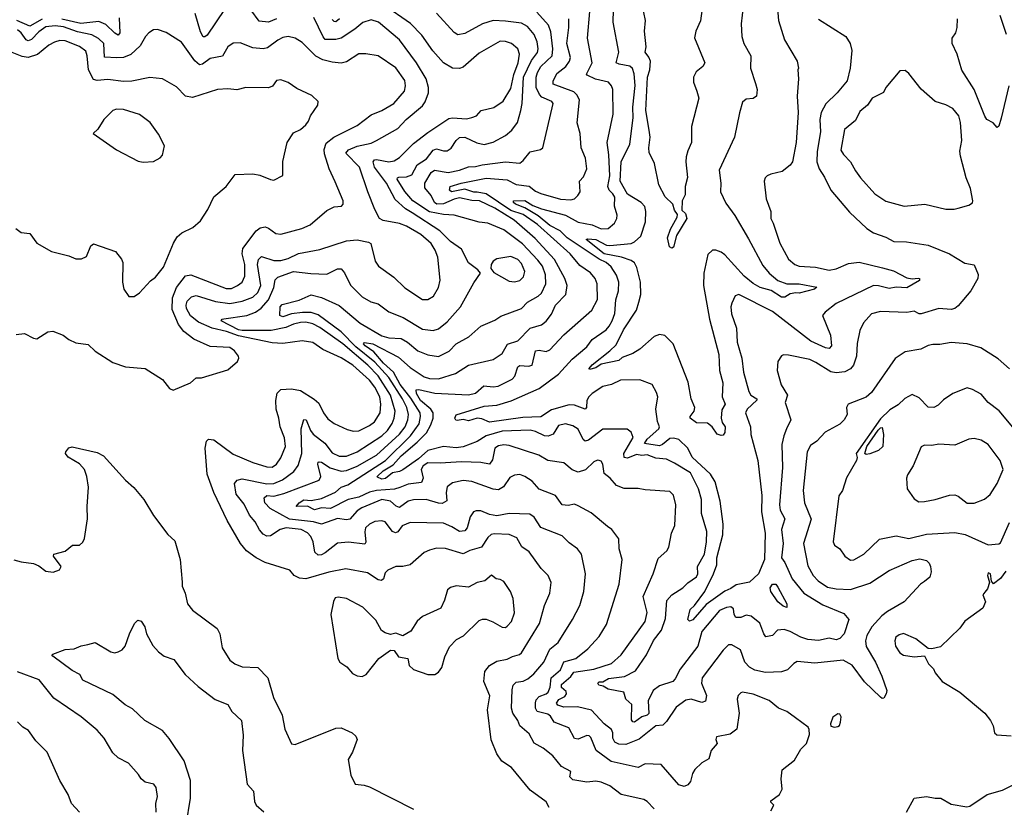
# Model space of a CAD drawing. Extents: x 1246230 to 1426786, y 660032 to 763141.
# Tile 92 of 256: x 1304567 to 1310136, y 687053 to 691509. Entities that reach past the tile are written whole.
import ezdxf

# ---------------------------------------------------------------- set-up
doc = ezdxf.new("R2010")
doc.units = 0

msp = doc.modelspace()

# ---------------------------------------------------------------- linework, layer by layer
at = {"layer": '0CON10XD'}
for points in [[(1308839.6, 691725), (1308857.8, 691505), (1308892.9, 691395), (1308963.8, 691275), (1308972.5, 691235), (1308967.5, 691225), (1308972, 691175), (1308963.9, 691076.1), (1308970.6, 690985), (1308958.5, 690815), (1308938.5, 690705), (1308925, 690685.7), (1308880.3, 690649.7), (1308815, 690636), (1308795, 690626.2), (1308784, 690615), (1308777.5, 690595), (1308788, 690495), (1308816.2, 690425), (1308814.4, 690385), (1308828.9, 690358.9), (1308867.1, 690245), (1308915, 690153.8), (1308951.1, 690125), (1308975, 690115.3), (1309068.8, 690108.8), (1309145, 690092.5), (1309185, 690100), (1309255, 690129.2), (1309315, 690137.1), (1309446.7, 690105), (1309508.9, 690088.9), (1309585, 690048.2), (1309615, 690042.9), (1309647.8, 690047.8), (1309655.4, 690045), (1309655.3, 690034.7), (1309585, 689992.7), (1309525, 689996.9), (1309485, 689989.4), (1309425, 690004), (1309395, 690004.6), (1309185, 689903.8), (1309122.9, 689855), (1309107.5, 689835), (1309153.1, 689725), (1309159.1, 689665), (1309145, 689649.5), (1309125, 689652.8), (1309040.7, 689690.7), (1308825, 689858.4), (1308634.3, 689954.3), (1308613.5, 689946.5), (1308595.6, 689905), (1308590, 689885), (1308592.5, 689845), (1308622, 689765), (1308624.6, 689685), (1308650.8, 689595), (1308661.1, 689515), (1308691.3, 689405), (1308702.1, 689385), (1308735.5, 689365), (1308736.6, 689356.6), (1308680.7, 689305), (1308671.2, 689285), (1308701.1, 689205), (1308702.2, 689162.2), (1308742.5, 689015), (1308763.5, 688816.5), (1308763.2, 688725), (1308783.7, 688605), (1308779.1, 688455), (1308745.2, 688375), (1308695, 688326.5), (1308618.9, 688311.1), (1308589.7, 688290.3), (1308554.3, 688275.7), (1308449.5, 688200.5), (1308375, 688113.8), (1308355, 688106.7), (1308346.7, 688115), (1308358.5, 688171.5), (1308384.4, 688195), (1308441.9, 688275), (1308491, 688375), (1308509.3, 688425), (1308510.5, 688465), (1308542.9, 688595), (1308545.7, 688655), (1308528.3, 688785), (1308500.4, 688895), (1308475, 688937.5), (1308370.4, 689035), (1308346.5, 689085), (1308295, 689134.6), (1308265, 689142.5), (1308245, 689140.3), (1308201.7, 689105), (1308185, 689098.2), (1308101, 689111), (1308115, 689135.5), (1308182.5, 689195), (1308186.2, 689205), (1308175.3, 689235.3), (1308165.3, 689305), (1308175.4, 689375), (1308169.6, 689399.6), (1308145, 689445.7), (1308075, 689472.2), (1307965, 689469.1), (1307915, 689446.3), (1307865, 689433.9), (1307805.5, 689395), (1307785.2, 689374.8), (1307775.6, 689354.4), (1307772, 689315), (1307765, 689305.5), (1307705, 689329.2), (1307675, 689330), (1307575, 689302.9), (1307515, 689262.6), (1307412, 689258), (1307225, 689231.5), (1307181.7, 689251.7), (1307155, 689255.4), (1307105, 689239), (1307075, 689247.5), (1307041.7, 689241.7), (1307033.4, 689243.4), (1307027.9, 689255), (1307035.4, 689274.6), (1307195, 689323.7), (1307265, 689328.3), (1307347.7, 689352.3), (1307505, 689423.3), (1307615, 689503.6), (1307691.9, 689588.1), (1307775, 689657.6), (1307805, 689699.6), (1307883.5, 689755), (1307901.8, 689775), (1307918.9, 689805), (1307932.2, 689847.8), (1307939.5, 689925), (1307954.4, 689975), (1307955.2, 690025), (1307943, 690063), (1307911.9, 690111.9), (1307884.7, 690135), (1307845.2, 690155.2), (1307664.4, 690274.4), (1307623, 690315), (1307565, 690345.4), (1307500, 690400), (1307425, 690444.4), (1307370.4, 690465), (1307360.5, 690475), (1307360, 690485), (1307425, 690485.9), (1307468.5, 690458.5), (1307518.8, 690438.8), (1307655, 690402.7), (1307725, 690364), (1307805, 690347.9), (1307855, 690326.4), (1307895, 690328.9), (1307931.5, 690358.5), (1307945, 690383.8), (1307947.2, 690402.8), (1307931.8, 690455), (1307932.5, 690505), (1307922.6, 690525), (1307900.3, 690545), (1307893, 690565), (1307905.5, 690625), (1307899.3, 690745)], [(1308156, 687045), (1308116.7, 687086.7), (1308098, 687098), (1307968.8, 687125), (1307905, 687174.5), (1307855.7, 687195.7), (1307825, 687200.5), (1307775, 687196), (1307695, 687208.9), (1307678.6, 687225), (1307685, 687256.2), (1307630.8, 687285), (1307582.9, 687345), (1307528.2, 687388.2), (1307476.7, 687416.7), (1307448.1, 687468.1), (1307395.4, 687515), (1307384.6, 687545), (1307356.4, 687586.4), (1307348.1, 687615), (1307351.8, 687718.2), (1307358.1, 687745), (1307375, 687760.6), (1307415, 687766), (1307440.6, 687779.4), (1307475, 687808.9), (1307530.7, 687875), (1307565, 687948), (1307612.3, 687985), (1307693.9, 688115), (1307735.3, 688195), (1307757.9, 688275), (1307766.9, 688375), (1307744.3, 688485), (1307722.5, 688515), (1307675, 688549.4), (1307635, 688588.5), (1307515, 688636.7), (1307477.5, 688695), (1307452.2, 688712.2), (1307335, 688714.7), (1307265, 688702.9), (1307225, 688710.2), (1307175, 688730), (1307148.8, 688731.2), (1307134.4, 688725), (1307115, 688697.1), (1307098.8, 688635), (1307085, 688617.5), (1307055, 688613.1), (1307010.4, 688640.4), (1306965, 688660.3), (1306776.1, 688663.9), (1306729.5, 688645), (1306705, 688612.2), (1306693.6, 688606.4), (1306675, 688612.9), (1306635, 688668.5), (1306615, 688673.8), (1306575, 688671.2), (1306545, 688655.5), (1306523.3, 688635), (1306519, 688611), (1306525.8, 688554.2), (1306518.3, 688541.7), (1306426.2, 688553.8), (1306365, 688548.5), (1306295, 688492.3), (1306275, 688481.8), (1306255, 688480.4), (1306236.2, 688496.2), (1306226.2, 688555), (1306214.7, 688585), (1306195.9, 688605.9), (1306160, 688625), (1306075, 688634.8), (1306040, 688625), (1305985, 688588.7), (1305965, 688587.7), (1305945, 688598.2), (1305923.2, 688623.2), (1305899.1, 688669.1), (1305866.2, 688706.2), (1305837.6, 688767.6), (1305790.8, 688825), (1305782.7, 688885), (1305797.3, 688905), (1305825, 688912.4), (1305965, 688883.9), (1306005, 688885.2), (1306054, 688906), (1306117.7, 688952.3), (1306142.8, 688987.2), (1306162.4, 689055), (1306159.4, 689195), (1306175, 689248.1), (1306187.9, 689245), (1306211.3, 689185), (1306227.9, 689165), (1306293.1, 689113.1), (1306335, 689058), (1306375, 689039.2), (1306415, 689040), (1306476.5, 689065), (1306615.3, 689155), (1306647.6, 689185), (1306673.4, 689225), (1306686, 689255), (1306690.4, 689295), (1306664.5, 689385), (1306595.2, 689495.2), (1306537.1, 689555), (1306395, 689676.1), (1306265, 689767.9), (1306225, 689788.7), (1306185, 689797.4), (1306155, 689796.8), (1306115, 689787.5), (1306071.9, 689768.1), (1305988.6, 689751.4), (1305825, 689751.6), (1305804.8, 689755), (1305707.1, 689805), (1305713.3, 689815), (1305722.7, 689817.3), (1305851.4, 689835), (1305900, 689855), (1305933.5, 689876.5), (1305975, 689925.3), (1306003.7, 689995), (1306012.9, 690037.1), (1306027.3, 690052.7), (1306115, 690084), (1306213.4, 690073.4), (1306305, 690069.1), (1306365, 690099.5), (1306385, 690099.4), (1306405, 690077.5), (1306438.3, 690008.3), (1306505, 689940.6), (1306553.4, 689913.4), (1306595, 689901.4), (1306655, 689856.5), (1306735.2, 689825.2), (1306845, 689758.2), (1306905, 689751.5), (1306935, 689760), (1306985, 689799.5), (1307060.5, 689885), (1307135, 690020), (1307172.5, 690075), (1307157.5, 690095), (1307105, 690133.3), (1307065, 690211.4), (1307004.3, 690255), (1306942.9, 690315), (1306786.6, 690416.6), (1306749.5, 690439.5), (1306691.6, 690491.6), (1306641.1, 690585), (1306573, 690675), (1306566.5, 690705), (1306574.1, 690715.9), (1306585, 690718.4), (1306655, 690704.8), (1306685, 690710), (1306715, 690729.5), (1306795, 690808.5), (1306875, 690871.9), (1306995, 690950), (1307015, 690954.7), (1307095, 690948.5), (1307125, 690955.6), (1307151.2, 690965), (1307176.2, 690995), (1307248.3, 691011.7), (1307301.7, 691048.3), (1307345, 691119.4), (1307361.2, 691198.8), (1307387.3, 691265), (1307394.7, 691314.7), (1307384.5, 691345), (1307348.1, 691375), (1307315, 691386.8), (1307285, 691387.7), (1307165, 691319.1), (1307075, 691240.6), (1307055, 691233.3), (1307014.5, 691234.5), (1306965, 691265.6), (1306903.7, 691333.7), (1306841.7, 691421.7), (1306776.9, 691486.9), (1306625, 691593.8)], [(1308665.4, 691634.6), (1308646.6, 691486.6), (1308650.5, 691415), (1308663.1, 691375), (1308703.1, 691305), (1308701.2, 691235), (1308728.7, 691148.7), (1308737.1, 691115), (1308733.9, 691076.1), (1308715.8, 691064.2), (1308675, 691060), (1308655, 691042.5), (1308637.3, 690982.7), (1308610.6, 690845), (1308522.8, 690657.2), (1308532.5, 690585), (1308531.5, 690535), (1308560.4, 690470.4), (1308611.1, 690401.1), (1308689.6, 690269.6), (1308769.5, 690119.5), (1308805.3, 690075.3), (1308855, 690034), (1308905, 690015.4), (1308975, 690015.3), (1309075.6, 689995.6), (1309062.5, 689985), (1308975, 689962.9), (1308956.6, 689963.4), (1308925, 689958.5), (1308895, 689939.4), (1308875, 689940.4), (1308816.7, 689976.7), (1308755, 689993.8), (1308715, 690016.4), (1308665, 690058.4), (1308555, 690179.7), (1308535, 690193.6), (1308505, 690205.3), (1308485, 690205.5), (1308458.2, 690181.8), (1308437.1, 690075), (1308434.3, 690005), (1308469.3, 689815), (1308521.1, 689615), (1308525.5, 689525.5), (1308542.9, 689455), (1308540, 689375), (1308556.5, 689335), (1308538, 689302), (1308535.2, 689255), (1308539.9, 689229.9), (1308556.5, 689205), (1308555.3, 689174.7), (1308545, 689158), (1308535, 689156), (1308512.5, 689165), (1308483.8, 689205), (1308457, 689227), (1308395, 689228.1), (1308358.7, 689255), (1308358.7, 689265), (1308381.1, 689295), (1308385.6, 689315), (1308363.9, 689363.9), (1308348.3, 689458.3), (1308262.7, 689675), (1308215, 689723.3), (1308185, 689728.2), (1308155, 689717.5), (1308074, 689645), (1308035, 689620), (1307975, 689598.5), (1307955, 689580.8), (1307855, 689560), (1307825, 689540.3), (1307790.7, 689530.7), (1307787.5, 689535), (1307805, 689556.9), (1307905.6, 689635), (1307940.5, 689669.5), (1307982.5, 689755), (1308054.8, 689865), (1308069.3, 689910.7), (1308079.2, 689955), (1308077.3, 690025), (1308057.7, 690107.7), (1308043.4, 690133.4), (1308026.2, 690146.2), (1307970, 690165), (1307873.5, 690185), (1307770.8, 690265), (1307780.7, 690269.3), (1307825, 690265.5), (1307885, 690234.4), (1307905, 690231.1), (1308025, 690242.3), (1308045, 690252.8), (1308079.2, 690285), (1308106.5, 690365), (1308109.1, 690425), (1308103.1, 690453.1), (1308081.2, 690475), (1308005, 690521.9), (1307962.9, 690595), (1307968.8, 690705), (1308018.1, 690805), (1308036, 690955), (1308034.4, 691015), (1308047.7, 691137.7), (1308042.6, 691202.6), (1308032.5, 691232.5), (1308017, 691247), (1307957, 691257), (1307941.1, 691265), (1307956.1, 691325), (1307923.6, 691495), (1307926.1, 691565)], [(1308433.5, 691615), (1308417.2, 691502.8), (1308391.9, 691445), (1308383.4, 691406.6), (1308441.2, 691265), (1308430, 691245), (1308393.1, 691215), (1308378.5, 691185), (1308378.5, 691155), (1308396.9, 691105), (1308408.6, 691065), (1308366.5, 690905), (1308367.5, 690815), (1308345, 690766.7), (1308336.7, 690733.3), (1308333.8, 690705), (1308343.1, 690616.9), (1308330, 690565), (1308331.7, 690518.3), (1308313.3, 690485), (1308311.5, 690431.5), (1308332.7, 690412.7), (1308340, 690385), (1308281, 690289), (1308265, 690223.1), (1308255, 690216.5), (1308243.1, 690225), (1308231.4, 690275), (1308248.8, 690325), (1308285, 690391.2), (1308287.5, 690407.5), (1308271.2, 690431.2), (1308260.9, 690465), (1308217.4, 690507.4), (1308182.5, 690575), (1308156.9, 690695), (1308127.8, 690757.8), (1308124.6, 690785), (1308132, 690845), (1308126.9, 690885), (1308108.7, 690995), (1308117.2, 691185), (1308131, 691225), (1308133.9, 691273.9), (1308125, 691297.5), (1308104.1, 691325), (1308109.8, 691355), (1308100.2, 691445), (1308105.9, 691505), (1308087, 691595)], [(1305725, 691566.1), (1305627.4, 691422.6), (1305615, 691412), (1305605, 691413.1), (1305589.8, 691439.8), (1305560.2, 691545)], [(1306018.8, 691515), (1305974.5, 691495.5), (1305921.5, 691501.5), (1305873.9, 691565)], [(1307891.3, 688641.3), (1307799.1, 688719.1), (1307725, 688758.9), (1307705, 688768), (1307669.9, 688760.1), (1307635.3, 688765.3), (1307597.1, 688817.1), (1307505, 688853.3), (1307465, 688897.8), (1307425, 688925.5), (1307395, 688937.1), (1307365, 688932.7), (1307339.9, 688920.1), (1307303, 688867), (1307275, 688850.3), (1307245, 688854.1), (1307125, 688895.9), (1307075, 688901.3), (1307015, 688889.1), (1306984, 688866), (1306978.9, 688835), (1306982.6, 688787.4), (1306957.2, 688772.8), (1306935, 688773.6), (1306865.3, 688794.7), (1306795, 688792.9), (1306765, 688785.2), (1306715, 688750.2), (1306696.9, 688756.9), (1306663.5, 688785), (1306615, 688795.2), (1306502.4, 688747.6), (1306475, 688730), (1306435, 688683.1), (1306415, 688680.4), (1306365, 688687.8), (1306275, 688655.8), (1306228.7, 688668.7), (1306092.7, 688682.7), (1305984, 688744), (1305953.2, 688775), (1305949.6, 688805), (1305965, 688817.7), (1306005, 688813.6), (1306061.4, 688828.6), (1306261.4, 688905), (1306271.1, 688925), (1306254.2, 688995), (1306254.7, 689005.3), (1306261.5, 689008.5), (1306275, 689005.8), (1306323, 688973), (1306385, 688954.2), (1306415, 688958), (1306475, 688984.1), (1306584.9, 689045.1), (1306715.3, 689164.7), (1306747.4, 689205), (1306763.3, 689245), (1306765.5, 689275), (1306756.2, 689315), (1306731.5, 689365), (1306655.8, 689485), (1306575, 689572.3), (1306468.8, 689658.8), (1306385, 689742.7), (1306255, 689839), (1306215, 689851.9), (1306167.3, 689852.7), (1306104.3, 689845.7), (1306055, 689828.8), (1306038.6, 689835), (1306041.2, 689885), (1306051.9, 689898.1), (1306148.3, 689921.7), (1306215, 689952.9), (1306275, 689936.7), (1306375, 689891.8), (1306492.2, 689792.2), (1306615, 689720.8), (1306655, 689710), (1306725, 689705.3), (1306759.6, 689685), (1306818.6, 689635), (1306875, 689612.4), (1306935, 689604.6), (1306995.6, 689634.4), (1307036.4, 689675), (1307106.5, 689715), (1307175, 689775.5), (1307255, 689809.2), (1307288.3, 689831.7), (1307405, 689875.7), (1307438.7, 689911.3), (1307500, 689945), (1307518.3, 689961.7), (1307543.2, 690015), (1307541.7, 690065), (1307523.9, 690115), (1307498.4, 690148.4), (1307411.6, 690241.6), (1307305, 690321.2), (1307215, 690357.7), (1307165, 690363.1), (1307025, 690403.6), (1306965, 690406.4), (1306885, 690422.8), (1306791.1, 690485), (1306745, 690536.6), (1306702.3, 690607.7), (1306703.5, 690615), (1306711.9, 690618.1), (1306755, 690620.8), (1306785, 690631.2), (1306815, 690687.3), (1306867.5, 690722.5), (1306905, 690771.6), (1306925, 690779.5), (1306965, 690767.1), (1306985, 690767.5), (1307007.4, 690782.6), (1307035, 690825.5), (1307055, 690843.5), (1307085, 690844.3), (1307152.1, 690812.1), (1307195, 690803.6), (1307245, 690816.2), (1307315, 690853.5), (1307351.5, 690885), (1307383.1, 690926.9), (1307400.8, 690995), (1307409.5, 691035), (1307415.9, 691185), (1307461.4, 691278.6), (1307495.5, 691324.5), (1307499.8, 691345), (1307493.8, 691385), (1307477.5, 691425), (1307440.1, 691470.1), (1307405, 691489.1), (1307315, 691501.9), (1307245, 691504.7), (1307185, 691485.4), (1307085, 691431.4), (1307045, 691423.8), (1307025, 691437.3), (1306925, 691545.6)], [(1308105, 688849.4), (1308065, 688857.8), (1307985, 688856.7), (1307943, 688873), (1307907.1, 688915), (1307872.4, 688942.4), (1307864.4, 688994.4), (1307855, 689011.2), (1307845, 689016), (1307835, 689017.5), (1307815, 689007.1), (1307767.9, 688962.1), (1307725, 688949.5), (1307692.2, 688962.2), (1307645, 689001.5), (1307555, 689015.4), (1307504.2, 689045), (1307335, 689100.3), (1307305, 689104.7), (1307275, 689099.2), (1307254.6, 689085), (1307240.4, 689019.6), (1307225, 688993.8), (1307175, 689003.6), (1307065, 689007.4), (1306945, 689000.5), (1306875, 689002.9), (1306850, 688985), (1306838, 688965), (1306848.3, 688915), (1306840, 688890), (1306765, 688882), (1306717.1, 688862.9), (1306687.2, 688852.8), (1306585, 688845.8), (1306545, 688836.2), (1306485, 688807.2), (1306425.7, 688794.3), (1306325, 688743.2), (1306275, 688747.3), (1306235, 688737.1), (1306195, 688757.1), (1306130.8, 688755), (1306147.3, 688775), (1306175, 688792.6), (1306215, 688789.2), (1306275, 688800.6), (1306353.3, 688836.7), (1306385, 688864.1), (1306422.7, 688877.3), (1306636.9, 689015), (1306777.5, 689155), (1306826.8, 689223.2), (1306834.8, 689264.8), (1306832.2, 689285), (1306778.6, 689368.6), (1306718.4, 689445), (1306681.1, 689515), (1306625, 689566.4), (1306570.6, 689630.6), (1306521.2, 689665), (1306511.8, 689675), (1306517.8, 689682.2), (1306565, 689675.1), (1306710, 689600), (1306775, 689541.6), (1306855, 689488.8), (1306885, 689479.5), (1306935, 689477.4), (1307031.8, 689508.2), (1307105.9, 689554.1), (1307245, 689586.5), (1307295, 689620.6), (1307326.2, 689673.8), (1307385, 689692.1), (1307455, 689763.2), (1307517.8, 689782.2), (1307545, 689804.5), (1307575.8, 689844.2), (1307597.5, 689895), (1307655.4, 689955), (1307663.9, 690005), (1307649.4, 690045), (1307592, 690152), (1307481.8, 690271.8), (1307364, 690375), (1307255, 690443.1), (1307168.2, 690485), (1307125, 690486.2), (1307055, 690500.6), (1307025, 690494.5), (1306965, 690467.7), (1306926.3, 690466.3), (1306913.9, 690475), (1306895.3, 690515), (1306858.2, 690558.2), (1306857.7, 690585), (1306894.8, 690645), (1306912.7, 690657.3), (1306990, 690645), (1307055, 690658), (1307105, 690677.3), (1307145, 690678.2), (1307182.3, 690687.7), (1307315.2, 690704.8), (1307395, 690696.7), (1307415, 690712.1), (1307455, 690762.2), (1307513.3, 690775), (1307526.1, 690783.9), (1307585.2, 691035), (1307576, 691046), (1307521, 691071), (1307506.2, 691086.2), (1307489, 691125), (1307487.8, 691185), (1307495, 691211.5), (1307515, 691244.7), (1307578.8, 691305), (1307582, 691345), (1307571.2, 691441.2), (1307558.3, 691478.3), (1307492.2, 691552.2)], [(1307899.3, 690745), (1307890.6, 690815), (1307923.1, 690975), (1307921.5, 691115), (1307914.5, 691135), (1307896.9, 691155), (1307823.1, 691173.1), (1307775.7, 691195), (1307771.9, 691201.9), (1307804.4, 691265), (1307779.1, 691405), (1307791.8, 691555)], [(1310147.5, 691425), (1310113, 691533)], [(1304548.3, 689728.3), (1304595, 689733.3), (1304645, 689706.7), (1304665, 689703.3), (1304726.4, 689743.6), (1304755, 689746.2), (1304812.5, 689725), (1304845, 689700), (1304885, 689682), (1304955, 689670.8), (1304995, 689634.2), (1305095, 689570), (1305165, 689546), (1305277.5, 689535), (1305375, 689473.8), (1305415, 689422.5), (1305435, 689412.5), (1305532.5, 689455), (1305565, 689482.5), (1305596.4, 689483.6), (1305745, 689528), (1305798.8, 689575), (1305806, 689595), (1305805.5, 689605.5), (1305782.5, 689635), (1305755, 689654.4), (1305645, 689660.6), (1305551.7, 689701.7), (1305495.2, 689745.2), (1305465, 689784.2), (1305430.1, 689870.1), (1305431.7, 689935), (1305454.8, 689995), (1305505, 690060.8), (1305535, 690066.7), (1305735, 689988), (1305765, 689988.7), (1305800, 690005), (1305826.4, 690025), (1305841.2, 690058.8), (1305840.6, 690125), (1305826.1, 690185), (1305829.5, 690215), (1305904.5, 690315.5), (1305928, 690332), (1305955, 690337.5), (1305975, 690330.6), (1306015, 690300.6), (1306044.3, 690295.7), (1306162.6, 690327.4), (1306210.4, 690349.6), (1306305, 690428.9), (1306345, 690450), (1306386.7, 690455), (1306397.5, 690465), (1306396.9, 690485), (1306352, 690592), (1306317.9, 690665), (1306290.5, 690750.5), (1306289.1, 690775), (1306300, 690810), (1306344.4, 690845), (1306475, 690910), (1306555, 690971.8), (1306615, 690996.4), (1306683.3, 691035), (1306743.8, 691105), (1306749.3, 691135), (1306744.7, 691165), (1306695, 691236.5), (1306595, 691305.5), (1306525, 691316.9), (1306485, 691316.8), (1306415, 691270.8), (1306385, 691264.3), (1306335, 691269.4), (1306281.7, 691281.7), (1306242.3, 691302.3), (1306165, 691380.5), (1306125, 691404.5), (1306085, 691414.6), (1306055, 691408.2), (1306027, 691393), (1305969.2, 691350.8), (1305945, 691344.1), (1305885, 691349.5), (1305815, 691378.9), (1305775, 691376.9), (1305744.2, 691355), (1305715, 691302.5), (1305645, 691290.5), (1305601.9, 691258.1), (1305585, 691253.3), (1305557.4, 691277.4), (1305481.8, 691381.8), (1305395, 691437.5), (1305345.8, 691454.2), (1305325, 691452.5), (1305298, 691435), (1305279.2, 691415), (1305248.1, 691361.9), (1305195, 691312.5), (1305155, 691295.3), (1305116, 691294), (1305047.7, 691297.7), (1305042.6, 691375), (1305013.8, 691403.8), (1304975, 691423.9), (1304895, 691440.3), (1304815, 691468.6), (1304767.5, 691475), (1304715, 691468.6), (1304675, 691439.8), (1304635, 691396.8), (1304615, 691390.5), (1304604.1, 691395), (1304576.4, 691435), (1304555, 691452.8)], [(1304695, 691511.5), (1304625, 691472.3), (1304551.6, 691505)], [(1305130.4, 691519.6), (1305134.1, 691435.9), (1305125, 691421.8), (1305105, 691432.3), (1305055, 691481.7), (1305015, 691499.6), (1304912.4, 691487.6), (1304805, 691511.6)], [(1307562.6, 687052.6), (1307544.3, 687085), (1307455, 687149.4), (1307348.9, 687278.9), (1307294.6, 687314.6), (1307265.5, 687355), (1307234.4, 687435), (1307213.1, 687605), (1307225.4, 687684.6), (1307192.1, 687765), (1307198.1, 687821.9), (1307224.2, 687855.8), (1307265, 687880.8), (1307325, 687891.6), (1307355, 687907.1), (1307393.1, 687916.9), (1307405, 687926.9), (1307506.9, 688093.1), (1307535.6, 688195), (1307565.5, 688265), (1307572.9, 688325), (1307555.5, 688365.5), (1307516, 688405), (1307448.3, 688498.3), (1307406.5, 688526.5), (1307378, 688578), (1307335, 688596.8), (1307250.2, 688600.2), (1307234, 688596), (1307215, 688580.5), (1307178.5, 688525), (1307113.5, 688506.5), (1307075, 688487.9), (1306975, 688518), (1306925, 688518.9), (1306885, 688508.8), (1306855, 688494.4), (1306775, 688424.3), (1306735, 688415.6), (1306695, 688415.6), (1306650, 688395), (1306635, 688380), (1306624.5, 688345.5), (1306614.2, 688335.8), (1306595, 688341.1), (1306535, 688379.5), (1306412.2, 688402.2), (1306315, 688384.1), (1306185, 688346.1), (1306149.1, 688349.1), (1306120, 688365), (1306094.4, 688394.4), (1305955, 688437.9), (1305905, 688464.5), (1305850.6, 688505), (1305816.4, 688546.4), (1305740.4, 688675), (1305664.6, 688835), (1305627.8, 688937.8), (1305616.8, 689085), (1305624.6, 689125.4), (1305635, 689135.8), (1305665, 689132.2), (1305775, 689050.4), (1305885, 689003.8), (1305965, 688978.8), (1305995, 688977.7), (1306019.1, 688995), (1306045, 689030.6), (1306070.4, 689095), (1306065.5, 689144.5), (1306040.5, 689205), (1306033.5, 689255), (1306016.9, 689305), (1306015.3, 689355), (1306022.8, 689397.2), (1306045, 689416.4), (1306105, 689421.2), (1306155, 689410.9), (1306233.3, 689363.3), (1306259.6, 689339.6), (1306285.5, 689285), (1306310.9, 689250.9), (1306345, 689225.5), (1306420.1, 689190.1), (1306455, 689181.1), (1306485, 689184), (1306545, 689213.3), (1306573.9, 689235), (1306605.2, 689285), (1306610.6, 689335), (1306603.7, 689375), (1306575, 689429.4), (1306545, 689470.2), (1306451.3, 689555), (1306385, 689596.9), (1306282.6, 689642.6), (1306225, 689682.9), (1306165, 689691.8), (1306055, 689676.5), (1305995, 689681.9), (1305805, 689720.2), (1305737.1, 689745), (1305656.8, 689763.2), (1305578.5, 689798.5), (1305533.5, 689833.5), (1305511.2, 689875), (1305508.8, 689895), (1305515, 689917.1), (1305539.2, 689940.8), (1305565, 689948.1), (1305675, 689914.4), (1305755, 689903.3), (1305825, 689916.5), (1305885, 689939.5), (1305914.2, 689965.8), (1305930.2, 690005), (1305911.8, 690125), (1305917.1, 690152.9), (1305935, 690170.4), (1306005, 690147.7), (1306045, 690147.3), (1306085, 690157.7), (1306145, 690185.8), (1306265, 690210), (1306415, 690258.8), (1306475, 690264.5), (1306540.7, 690250.7), (1306552.4, 690242.4), (1306577.7, 690142.3), (1306595.6, 690115), (1306683.3, 690053.3), (1306745, 689992.5), (1306845, 689925.6), (1306875, 689926.7), (1306906.9, 689945), (1306936.5, 689993.5), (1306945.3, 690035), (1306931.6, 690165), (1306917.9, 690205), (1306895, 690243.8), (1306835, 690294.3), (1306755, 690341.6), (1306715, 690355.5), (1306623.7, 690373.7), (1306602.5, 690385), (1306575, 690436.2), (1306536.2, 690535), (1306489.7, 690675), (1306412.7, 690755), (1306426.8, 690773.2), (1306475, 690793.5), (1306555, 690811.2), (1306586, 690825), (1306705, 690894.6), (1306753.5, 690945), (1306845, 691022.5), (1306861.3, 691045), (1306878.5, 691095), (1306879.6, 691125), (1306866, 691175), (1306811.2, 691265), (1306716.1, 691395), (1306595.6, 691495), (1306555, 691508.8), (1306507.1, 691492.9), (1306463.3, 691455), (1306384.5, 691405.5), (1306355, 691397.6), (1306295, 691398.2), (1306282.7, 691412.7), (1306231.2, 691521.2)], [(1306375.8, 691515), (1306355, 691497.5), (1306345, 691498.2), (1306335, 691511.1)], [(1309085, 691513.1), (1309238.8, 691415), (1309264.2, 691375), (1309272.9, 691335), (1309264.4, 691235), (1309247.2, 691162.8), (1309190, 691095), (1309125.9, 691034.1), (1309100.4, 690985), (1309093.3, 690945), (1309095.9, 690875), (1309077.3, 690762.7), (1309075.3, 690705.3), (1309088.2, 690665), (1309118.9, 690618.9), (1309155.4, 690545), (1309260.9, 690420.9), (1309358.5, 690328.5), (1309395, 690303.8), (1309465, 690278.8), (1309510, 690255), (1309582.2, 690252.2), (1309705, 690232.9), (1309825, 690184.3), (1309912.7, 690132.7), (1309965, 690122.9), (1309987, 690067), (1309985.3, 690045), (1309946.9, 689975), (1309875, 689891.3), (1309855, 689875.4), (1309835, 689868.9), (1309764.6, 689875.4), (1309665, 689845.4), (1309654.6, 689844.6), (1309625, 689860), (1309585, 689853.5), (1309435, 689859.2), (1309384, 689846), (1309340, 689795), (1309319.4, 689750.6), (1309302.6, 689677.4), (1309299.2, 689605), (1309283.2, 689555), (1309266.1, 689533.9), (1309233.3, 689516.7), (1309185, 689511.6), (1309155, 689517.4), (1309070.7, 689570.7), (1309035, 689586), (1308915, 689611.1), (1308887.5, 689612.5), (1308875, 689606.7), (1308854.4, 689575), (1308850.9, 689525), (1308872.8, 689442.8), (1308908.8, 689385), (1308896.1, 689343.9), (1308928.4, 689245), (1308904.8, 689195.2), (1308887.9, 689155), (1308878.2, 689105), (1308880.4, 688975), (1308863.5, 688765), (1308868.4, 688735), (1308894.6, 688685), (1308874.7, 688625), (1308884.2, 688545), (1308875.6, 688465.6), (1308895, 688437.5), (1308935.9, 688345), (1309002.7, 688265), (1309108.8, 688198.8), (1309229, 688149), (1309255.5, 688115), (1309229.5, 688035), (1309205, 688008.4), (1309185, 688000.5), (1309145, 688010), (1309085, 687996.8), (1309025, 688002.7), (1308985, 688015.2), (1308925, 688047.9), (1308890.5, 688059.5), (1308853.8, 688056.2), (1308823.8, 688025), (1308787.3, 688017.3), (1308775, 688033.8), (1308753.3, 688095), (1308705, 688134), (1308675, 688140.3), (1308645, 688126.8), (1308617.1, 688127.1), (1308607.1, 688145), (1308605, 688176.7), (1308588.2, 688188.2), (1308565, 688184.6), (1308525, 688166.7), (1308425, 688048.4), (1308402.1, 687965), (1308302.6, 687835), (1308275, 687780), (1308260.8, 687765), (1308185, 687740), (1308150, 687715), (1308121.1, 687655), (1308125, 687584), (1308115, 687574.4), (1308085, 687565.6), (1308045, 687534.4), (1308035, 687536.9), (1308027.7, 687547.7), (1308029.6, 687635), (1307995.7, 687665), (1307983.8, 687705), (1307895, 687722), (1307868, 687738), (1307842.4, 687745), (1307837.1, 687755), (1307845, 687762.3), (1307865, 687763.9), (1307897.8, 687782.2), (1307986.9, 687793.1), (1308050, 687825), (1308112.7, 687915), (1308152.1, 687997.9), (1308197.7, 688055), (1308219, 688121), (1308227.4, 688222.6), (1308255.6, 688255), (1308318.5, 688295), (1308346.4, 688323.6), (1308395, 688356.4), (1308401.7, 688375), (1308400.3, 688415), (1308440, 688485), (1308451.6, 688555), (1308452.8, 688612.8), (1308422.5, 688715), (1308422.9, 688795), (1308405.7, 688855), (1308360.3, 688945), (1308269.8, 688999.8), (1308225, 689023), (1308165, 689029.1), (1308115, 689047.1), (1308086.4, 689043.6), (1308055, 689049.2), (1308005, 689028.2), (1307985, 689033.1), (1307984.5, 689055), (1308037.3, 689145), (1308025.4, 689175.4), (1308002.1, 689192.1), (1307865, 689192.2), (1307785, 689131.2), (1307765, 689125.4), (1307754.5, 689134.5), (1307725, 689191.8), (1307695, 689211.5), (1307655, 689222.1), (1307615, 689214.3), (1307584.7, 689165.3), (1307556.8, 689153.2), (1307535, 689154.8), (1307485, 689179.2), (1307455, 689186.4), (1307295, 689181.7), (1307204.9, 689155.1), (1307155, 689122.7), (1307075, 689092.5), (1307035, 689087.3), (1306964.8, 689094.8), (1306875, 689072.1), (1306823, 689025), (1306735, 688962.5), (1306715, 688952.5), (1306675, 688945.9), (1306636.2, 688913.8), (1306615, 688909.4), (1306590.2, 688920.2), (1306588.9, 688925), (1306623.5, 688956.5), (1306679.1, 688990.9), (1306725, 689041.6), (1306815, 689119), (1306867.6, 689172.4), (1306892.5, 689217.5), (1306906.6, 689255), (1306905.2, 689285), (1306891.9, 689305), (1306833.3, 689355), (1306811.2, 689395), (1306808.9, 689415), (1306825, 689417.2), (1306915, 689397), (1307105, 689386.8), (1307145, 689396), (1307192.6, 689437.4), (1307245, 689431.9), (1307273.8, 689436.2), (1307352.2, 689475), (1307367.1, 689492.9), (1307385, 689544.4), (1307395, 689553.8), (1307445, 689548.4), (1307464.7, 689555.3), (1307485, 689635.6), (1307505, 689639.2), (1307545, 689632.3), (1307565, 689640.9), (1307645, 689725.5), (1307802.1, 689865), (1307834.2, 689925.8), (1307833.1, 690015), (1307822.3, 690045), (1307795, 690077.5), (1307735, 690118.5), (1307681.2, 690185), (1307495, 690351.2), (1307415, 690406.9), (1307345, 690430.3), (1307205.2, 690525), (1307155, 690533.4)], [(1307155, 690533.4), (1307135, 690534.1), (1307085, 690551.4), (1307010, 690535), (1306998.6, 690545), (1307002.4, 690565), (1307064.2, 690585), (1307205, 690613), (1307325, 690602.6), (1307375, 690577.4), (1307447.7, 690567.7), (1307485, 690538.8), (1307515, 690525.4), (1307625, 690493.9), (1307685, 690489.4), (1307705, 690496.2), (1307723.8, 690515), (1307736.2, 690535), (1307733.6, 690596.4), (1307755, 690621.2), (1307774.2, 690665.8), (1307766.7, 690725), (1307741.9, 690785), (1307737.8, 690865), (1307720.4, 690925), (1307733.3, 691055), (1307718.5, 691085), (1307700.8, 691100.8), (1307584.2, 691144.2), (1307585, 691161.4), (1307605, 691204.6), (1307656.8, 691245), (1307677.5, 691275), (1307682.9, 691295), (1307661.9, 691375), (1307672.6, 691465), (1307672.3, 691515)], [(1310161.1, 691135), (1310117.7, 690952.3), (1310105, 690907.5), (1310095, 690900), (1310073.3, 690925), (1310036.7, 690945), (1310025, 690963.3), (1309964.6, 691114.6), (1309894.6, 691224.6), (1309868.5, 691315), (1309841.2, 691375), (1309840.5, 691405), (1309860.9, 691435), (1309868.9, 691465), (1309871.3, 691515)], [(1304545, 690328), (1304575, 690306.2), (1304625, 690300), (1304665, 690244.4), (1304747.7, 690197.7), (1304845, 690173.8), (1304885, 690156.7), (1304917, 690157), (1304945, 690170), (1304970.3, 690229.7), (1304985, 690241.2), (1305108.3, 690198.3), (1305143.6, 690153.6), (1305151.2, 690135), (1305148, 690025), (1305156.7, 689985), (1305183.9, 689943.9), (1305215, 689943.8), (1305245, 689963.3), (1305307.8, 690032.2), (1305335, 690052.5), (1305380.3, 690109.7), (1305436.9, 690245), (1305458.7, 690281.3), (1305485, 690304), (1305546.1, 690333.9), (1305589.5, 690370.5), (1305631.2, 690435), (1305665, 690506.2), (1305735, 690566.2), (1305785, 690633.8), (1305885, 690636.7), (1305925, 690629.4), (1305985, 690604.5), (1306005, 690601.9), (1306055, 690627.5), (1306056.1, 690706.1), (1306080, 690815), (1306115, 690869.2), (1306155, 690887.5), (1306185.8, 690915), (1306201.2, 690935), (1306212, 690965), (1306253.8, 691025), (1306256.1, 691046.1), (1306220.3, 691080.3), (1306135, 691119.2), (1306085, 691154.3), (1306045, 691170), (1306020, 691165), (1305996.2, 691133.8), (1305975, 691124.4), (1305845.6, 691125.6), (1305795, 691113.3), (1305745, 691118.9), (1305685.5, 691114.5), (1305545, 691069.5), (1305505, 691077.1), (1305455, 691130), (1305374.5, 691174.5), (1305303.2, 691183.2), (1305201.4, 691161.4), (1305155, 691158.9), (1305065, 691171.4), (1305005, 691164.8), (1304985, 691171.6), (1304957, 691225), (1304949.7, 691305), (1304940.7, 691330.7), (1304905, 691356.9), (1304825, 691390.5), (1304795, 691391.6), (1304765, 691382.7), (1304732.5, 691365), (1304667.4, 691312.6), (1304615, 691295.9), (1304581.8, 691301.8), (1304515, 691327.8)], [(1309805, 690436.7), (1309853, 690437), (1309875, 690443.3), (1309935, 690460), (1309955, 690472.5), (1309958, 690485), (1309944.3, 690555), (1309920, 690615), (1309887, 690737), (1309884.4, 690765), (1309896, 690825), (1309887.4, 690927.4), (1309877.8, 690965), (1309845, 691007.1), (1309805, 691028), (1309745, 691046.2), (1309665, 691116.7), (1309596.2, 691205), (1309575, 691221.2), (1309545, 691220), (1309465.7, 691125), (1309451.8, 691098.2), (1309389.3, 691065), (1309361.1, 691025), (1309319.3, 690990.7), (1309295, 690939.2), (1309232.5, 690887.5), (1309211.4, 690771.4), (1309226, 690746), (1309266.7, 690705), (1309295, 690654.3), (1309322.5, 690615), (1309403.8, 690525), (1309465, 690482.7), (1309570, 690455), (1309685.7, 690465.7), (1309805, 690436.7)], [(1305265, 690704), (1305325, 690706.7), (1305362.3, 690727.7), (1305375, 690742.5), (1305386, 690795), (1305352.4, 690862.4), (1305305, 690927.5), (1305245, 690973.3), (1305155, 691000.6), (1305115, 691002.9), (1305095, 690996), (1305043.3, 690945), (1305009.3, 690890.7), (1304982.5, 690865), (1305115, 690773.8), (1305238.3, 690708.3), (1305265, 690704)], [(1307365, 690026.5), (1307395, 690034.5), (1307416.9, 690055), (1307423.5, 690085), (1307405, 690130.6), (1307385, 690152.1), (1307345, 690169.1), (1307265, 690156.7), (1307245, 690143.8), (1307234.2, 690125), (1307232, 690102), (1307249.4, 690079.4), (1307335, 690030), (1307365, 690026.5)], [(1310165, 689534.2), (1310100.7, 689590.7), (1310002.7, 689652.7), (1309926, 689676), (1309835, 689682.5), (1309771.9, 689671.9), (1309732.3, 689672.3), (1309705, 689666.7), (1309663.8, 689646.2), (1309575, 689630.6), (1309518.2, 689591.8), (1309385, 689399.4), (1309355, 689373.6), (1309253.3, 689335), (1309244.1, 689315.9), (1309246.7, 689275), (1309230.6, 689245), (1309205, 689221.5), (1309122.9, 689175), (1309075.8, 689125), (1309040.5, 689099.5), (1309021.1, 689065), (1308997.5, 688845), (1309005.4, 688775), (1309043.2, 688683.2), (1309000.9, 688545), (1309025, 688418.8), (1309054.5, 688365), (1309083.1, 688335), (1309135, 688299.2), (1309185, 688288.7), (1309265, 688284.7), (1309375, 688321.8), (1309485, 688393.4), (1309615, 688448.7), (1309658.3, 688458.3), (1309695, 688450), (1309711.2, 688435), (1309718.8, 688415), (1309721.2, 688385), (1309714.2, 688355), (1309685, 688330.6), (1309660.8, 688315), (1309569.2, 688215), (1309475, 688161.8), (1309442.8, 688137.2), (1309385.9, 688074.1), (1309357.5, 688025), (1309351.6, 687995), (1309353.6, 687963.6), (1309407.3, 687875), (1309443.8, 687795), (1309470.4, 687715), (1309468.2, 687695), (1309455, 687670), (1309445, 687668), (1309435, 687675.7), (1309345, 687762.5), (1309275, 687856.7), (1309225, 687886.4), (1309065, 687869.1), (1308965, 687878.1), (1308945, 687867.5), (1308909.4, 687830.6), (1308875, 687820.5), (1308785, 687816.6), (1308725, 687829.7), (1308695, 687846.8), (1308668.9, 687875), (1308644, 687944), (1308595, 687972.2), (1308575, 687972.5), (1308545, 687942.3), (1308427.9, 687785), (1308423.4, 687755), (1308451, 687685), (1308445, 687654.3), (1308425, 687646.1), (1308365, 687664.7), (1308335, 687659.4), (1308279.6, 687620.4), (1308225, 687539.2), (1308205, 687518.8), (1308165, 687514.4), (1308070.5, 687439.5), (1307995, 687409), (1307955, 687410.7), (1307932.2, 687422.2), (1307921.8, 687445), (1307922.3, 687475), (1307915, 687493.1), (1307872.3, 687525), (1307802, 687602), (1307722.6, 687622.6), (1307645, 687619.3), (1307610.9, 687630.9), (1307603.2, 687643.2), (1307616.6, 687663.4), (1307649.6, 687680.4), (1307660.4, 687695), (1307658.4, 687708.4), (1307631.8, 687731.8), (1307631.6, 687748.4), (1307685, 687793.2), (1307701.7, 687818.3), (1307815, 687834.2), (1307915, 687866.4), (1307968.5, 687915), (1308105.4, 688105), (1308115.5, 688155), (1308093.3, 688245), (1308149.1, 688375), (1308178.6, 688461.4), (1308227.5, 688505), (1308238.1, 688525), (1308254.4, 688605), (1308271.7, 688648.3), (1308277.5, 688765), (1308265, 688820), (1308245, 688840), (1308105, 688849.4)], [(1310184.4, 689204.4), (1310106.4, 689296.4), (1310045, 689342.9), (1310005, 689390), (1309955, 689416.7), (1309925, 689425.6), (1309845, 689394.3), (1309791.7, 689358.3), (1309762.4, 689327.6), (1309737.5, 689315), (1309705, 689317.8), (1309655, 689369.5), (1309615, 689388.8), (1309573.9, 689366.1), (1309535, 689330.8), (1309487.8, 689302.2), (1309435, 689251.4), (1309297.5, 689055), (1309303, 689033), (1309300, 689015), (1309242.8, 688917.2), (1309220, 688845), (1309200.5, 688815), (1309167.1, 688555), (1309175, 688535.8), (1309205.9, 688515.9), (1309234.6, 688474.6), (1309265, 688450.6)], [(1309355, 689050), (1309347.5, 689055), (1309357.5, 689095), (1309422.6, 689187.4), (1309435, 689200), (1309445, 689201.2), (1309452.7, 689162.7), (1309448.1, 689095), (1309425, 689071.4), (1309375, 689052.5), (1309355, 689050)], [(1309925, 688773.1), (1309965, 688774.5), (1310023.3, 688796.7), (1310056.5, 688823.5), (1310095.3, 688884.7), (1310130, 688965), (1310112.9, 689015), (1310045, 689105.8), (1310005, 689130), (1309965, 689140.6), (1309934.5, 689135.5), (1309855, 689101.4), (1309765, 689108.6), (1309725, 689101.1), (1309685, 689102.9), (1309666.4, 689093.6), (1309620, 688985), (1309587.3, 688935), (1309582.5, 688915), (1309587.1, 688855), (1309625, 688798.8), (1309651.7, 688781.7), (1309685, 688783.1), (1309745, 688794.5), (1309825, 688820), (1309855, 688821.4), (1309875, 688812.9), (1309925, 688773.1)], [(1304535, 688454), (1304575, 688442), (1304645, 688432.9), (1304675, 688420), (1304715, 688389.2), (1304756.1, 688383.9), (1304792.3, 688397.7), (1304802.5, 688415), (1304758.8, 688475), (1304760, 688485), (1304825, 688502.9), (1304866.1, 688536.1), (1304905, 688536), (1304925, 688553.8), (1304934.4, 688575), (1304951, 688685), (1304948.6, 688755), (1304955.9, 688865), (1304946.8, 688925), (1304933.6, 688965), (1304906.3, 688996.3), (1304840.8, 689035), (1304826.9, 689055), (1304827.9, 689065), (1304845, 689086.9), (1304865, 689092.7), (1305005, 689060), (1305041.2, 689041.2), (1305165.8, 688905), (1305213.2, 688863.2), (1305270, 688795), (1305323.8, 688705), (1305405, 688597.5), (1305445, 688560), (1305474.3, 688455), (1305486.1, 688326.1), (1305486.2, 688305), (1305503.3, 688265), (1305516, 688205), (1305545, 688169.4), (1305684.3, 688065), (1305698.8, 688035), (1305711.9, 687955), (1305756.7, 687885), (1305784.3, 687864.3), (1305825, 687847.1), (1305915, 687844.2), (1305970, 687785), (1306002.5, 687675), (1306051.9, 687575), (1306066, 687495), (1306105, 687413.3), (1306125, 687408.8), (1306355, 687500.8), (1306385, 687502), (1306446.7, 687475), (1306468.8, 687455), (1306476.1, 687436.1), (1306449.5, 687365), (1306425.4, 687324.6)], [(1308815, 687032.5), (1308832.5, 687065), (1308815, 687082.5), (1308815, 687090), (1308864.2, 687125.8), (1308880, 687155), (1308874.3, 687215), (1308880, 687265), (1308949.1, 687320.9), (1308985, 687382.5), (1309016.7, 687415), (1309033.3, 687465), (1309033, 687493), (1309026.4, 687506.4), (1308955, 687558.8), (1308906.1, 687596.1), (1308859.2, 687615), (1308805, 687657.9), (1308715, 687693.3), (1308655.7, 687704.3), (1308645, 687700), (1308630.8, 687685), (1308624, 687665), (1308635.8, 687585), (1308622.9, 687495), (1308585, 687467.1), (1308508.3, 687451.7), (1308503.9, 687436.1), (1308512, 687415), (1308478.5, 687375), (1308465, 687328), (1308425, 687304.4), (1308385, 687266.5), (1308373.1, 687245), (1308360.9, 687199.1), (1308345, 687181.1), (1308325, 687171.8), (1308295, 687180.5), (1308195, 687294.5), (1308105, 687298.7), (1308065, 687277.9), (1307911.7, 687311.7), (1307826.7, 687375), (1307797.8, 687447.8), (1307787.8, 687457.8), (1307775, 687459.6), (1307725, 687437.9), (1307705, 687443.3), (1307672.9, 687502.9), (1307590, 687535), (1307569.4, 687569.4), (1307555, 687580.4), (1307493.9, 687595), (1307485.2, 687615), (1307483.8, 687645), (1307488.9, 687661.1), (1307505, 687679.6), (1307545, 687694.7), (1307555.3, 687705), (1307567.2, 687732.8), (1307573.7, 687786.3), (1307625, 687830.7), (1307644, 687876), (1307712.2, 687895), (1307780.2, 687949.8), (1307845, 688020), (1307885, 688086.7), (1307958.4, 688315), (1307974.4, 688455), (1307957.5, 688515), (1307955, 688572.5), (1307915.5, 688625.5), (1307891.3, 688641.3)], [(1309265, 688450.6), (1309285, 688452.5), (1309341.4, 688485), (1309428.9, 688571.1), (1309525, 688590), (1309595, 688573.8), (1309695, 688599.3), (1309855, 688607.9), (1309915, 688596.2), (1310045, 688538.8), (1310105, 688543.3), (1310115, 688550), (1310164.5, 688665)], [(1306505, 687794.2), (1306526.2, 687805), (1306597.5, 687895), (1306665, 687942.5), (1306685, 687940), (1306710, 687905), (1306762.5, 687895), (1306770, 687855), (1306795, 687832.5), (1306875, 687804.3), (1306915, 687804.2), (1306935, 687818), (1306955, 687843.8), (1306971.2, 687905), (1306998.3, 687961.7), (1307037.6, 688002.4), (1307076.4, 688023.6), (1307165, 688110.8), (1307185, 688118.6), (1307205, 688116.9), (1307243, 688103), (1307295, 688072.9), (1307315, 688071.4), (1307325, 688077.5), (1307347.9, 688105), (1307365, 688153.3), (1307358.8, 688235), (1307343.3, 688275), (1307305, 688330), (1307285, 688342), (1307262.5, 688345), (1307235, 688367.5), (1307198.8, 688335), (1307155, 688324.4), (1307105, 688299.2), (1307035, 688305.7), (1307003, 688297), (1306986.1, 688283.9), (1306970, 688225), (1306949.6, 688180.4), (1306845, 688132), (1306815, 688106.2), (1306779.7, 688050.3), (1306735, 688023.3), (1306695, 688038.8), (1306665, 688030), (1306635, 688040), (1306614.2, 688054.2), (1306581.3, 688111.3), (1306508.8, 688185), (1306415, 688234.6), (1306367.5, 688242.5), (1306351.9, 688238.1), (1306341.7, 688218.3), (1306327.5, 688145), (1306366, 687895), (1306378.8, 687875), (1306417.8, 687847.8), (1306449.7, 687809.7), (1306475, 687798), (1306505, 687794.2)], [(1310145, 688390), (1310115, 688347.5), (1310075, 688317.5), (1310063, 688333), (1310057.5, 688375), (1310045, 688380), (1310041.1, 688365), (1310051.2, 688325), (1310040.8, 688289.2), (1310025, 688270), (1310014, 688255), (1310030, 688215), (1310015, 688180), (1309913, 688107), (1309885, 688066.2), (1309775, 687961.2), (1309725, 687950), (1309705, 687952.5), (1309635, 688005.6), (1309565, 688036.2), (1309541.2, 688028.8), (1309522.9, 688015), (1309516.7, 687995), (1309520, 687965), (1309545, 687926.9), (1309565, 687913.3), (1309625.9, 687904.1), (1309685, 687910), (1309706.2, 687865), (1309735.8, 687835.8), (1309745, 687813.3), (1309783.3, 687765), (1309883.3, 687705), (1310025.9, 687585.9), (1310057.5, 687545), (1310072.5, 687515), (1310080, 687475), (1310093, 687463), (1310175, 687456.7)], [(1308905, 688184), (1308885, 688190.6), (1308855, 688215.5), (1308815.4, 688275), (1308811.9, 688295), (1308825, 688316.6), (1308842.7, 688315), (1308855, 688298.8), (1308905.6, 688205), (1308905, 688184)], [(1305509.5, 686955), (1305533.4, 687105), (1305532.4, 687205), (1305496.6, 687316.6), (1305412.9, 687442.9), (1305375, 687487.7), (1305275.3, 687545.3), (1305205, 687610.9), (1305163.3, 687633.3), (1305095, 687690.6), (1304925, 687772), (1304906.7, 687805), (1304865, 687826.9), (1304755, 687907.5), (1304750, 687915), (1304755, 687920), (1304823.6, 687946.4), (1304875, 687949.2), (1304915, 687967.5), (1304952.5, 687975), (1304995, 687986), (1305082.7, 687932.7), (1305105, 687928), (1305125, 687932), (1305146.7, 687945), (1305163.8, 687965), (1305188, 688035), (1305217, 688093), (1305235, 688112.5), (1305255, 688106.7), (1305275, 688073.8), (1305285.4, 688035.4), (1305319.4, 687969.4), (1305352, 687932), (1305385, 687907.5), (1305438.8, 687888.8), (1305503.3, 687805), (1305576.6, 687736.6), (1305672.7, 687662.7), (1305743.8, 687635), (1305768, 687595), (1305822.5, 687545), (1305831.7, 687461.7), (1305828.2, 687375), (1305853.1, 687185), (1305890, 687145), (1305895.7, 687085.7), (1305904, 687065), (1305947.8, 687027.8)], [(1305340, 687025), (1305336.7, 687075), (1305345.8, 687115), (1305338.6, 687165), (1305326, 687185), (1305277.5, 687195), (1305255, 687213.8), (1305238.7, 687238.7), (1305183.4, 687303.4), (1305125, 687333.8), (1305095, 687360.8), (1305045, 687444.3), (1305005, 687490), (1304914.7, 687564.7), (1304760.6, 687670.6), (1304677.1, 687775), (1304555, 687820)], [(1309175, 687506.7), (1309195, 687510), (1309203.6, 687516.4), (1309210, 687535), (1309212.5, 687565), (1309205, 687580), (1309195, 687582.5), (1309166.4, 687563.6), (1309153.3, 687525), (1309155, 687512.5), (1309175, 687506.7)], [(1304905.8, 687025.8), (1304860, 687075), (1304842, 687125), (1304794.6, 687204.6), (1304722.2, 687365), (1304658.5, 687428.5), (1304617.3, 687487.3), (1304585, 687506.7), (1304555, 687536)], [(1306425.4, 687324.6), (1306440.4, 687235), (1306464.7, 687184.7), (1306515, 687179.3), (1306545, 687169.1), (1306795, 687042.1)], [(1309583.3, 687025), (1309625.8, 687104.2), (1309695, 687114), (1309745, 687104.3), (1309775.8, 687105.8), (1309835, 687071.4), (1309924.1, 687055.9), (1309940.9, 687059.1), (1310038.8, 687125), (1310125, 687150.6), (1310215, 687195.7)]]:
    msp.add_lwpolyline(points, dxfattribs=at)

doc.saveas('drawing.dxf')
